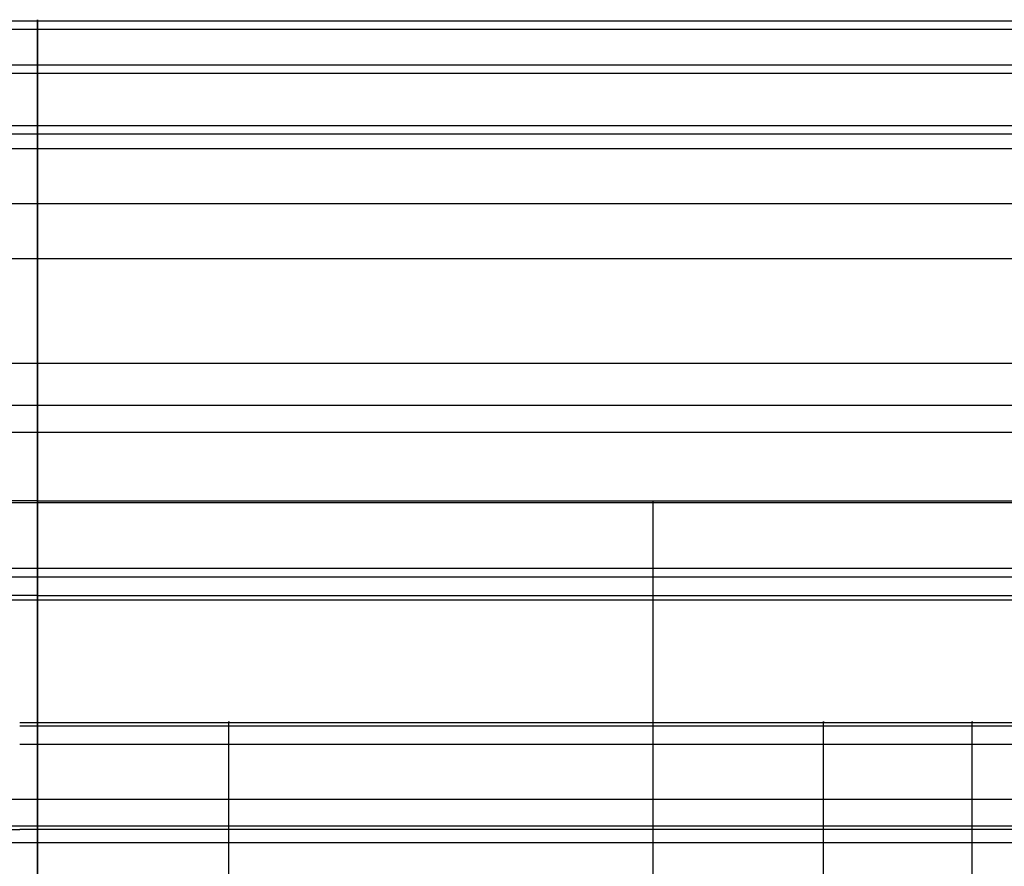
# Model space of a CAD drawing. Header units: millimetres. Extents: x -1116 to 2287, y 524 to 1575.
# Tile 75 of 95: x 1008 to 1224, y 1389 to 1575. Entities that reach past the tile are written whole.
import ezdxf

# ---------------------------------------------------------------- set-up
doc = ezdxf.new("R2010")
doc.units = ezdxf.units.MM
for name, color, linetype, true_color in [('Patt 1$Calque 24', 7, 'Continuous', 0xff000d), ('Patt 1$SOLIDE', 7, 'Continuous', 0x0070ff), ('Patt 1$SOLIDE2', 7, 'Continuous', 0xffffff)]:
    doc.layers.add(name, color=color, linetype=linetype, true_color=true_color)

msp = doc.modelspace()

# ---------------------------------------------------------------- linework, layer by layer
at = {"layer": 'Patt 1$Calque 24'}
msp.add_line((1146.98, 1284.19, -244.51), (1146.98, 1469.35, -244.51), dxfattribs=at)
for points, degree in [([(1011.98, 1469.35, -244.51), (876.98, 1469.35, -244.51), (741.98, 1469.35, -244.51)], 2), ([(1011.98, 1469.35, -244.51), (1146.98, 1469.35, -244.51), (1281.98, 1469.35, -244.51)], 2), ([(1011.98, 1469.35, -244.51), (1011.98, 1376.77, -244.51), (1011.98, 1284.19, -244.51)], 2), ([(1436.98, 1454.53, -208.06), (1011.98, 1454.53, -208.06), (586.98, 1454.53, -208.06)], 2), ([(1436.98, 1452.58, -204.32), (1011.98, 1452.58, -204.32), (586.99, 1452.58, -204.32)], 2), ([(1011.98, 1448.61, -200.51), (801.48, 1448.61, -200.51), (590.98, 1448.61, -200.51)], 2), ([(1011.98, 1448.61, -200.51), (1222.48, 1448.61, -200.51), (1432.98, 1448.61, -200.51)], 2), ([(1011.98, 1448.61, -200.51), (1011.98, 1141.08, -200.51), (1011.98, 833.54, -200.51), (1011.98, 526.01, -200.51)], 3)]:
    msp.add_open_spline(points, degree=degree, dxfattribs=at)
at = {"layer": 'Patt 1$SOLIDE'}
for points in [[(1432.98, 1574.61, 336.35), (1011.98, 1574.61, 336.35), (590.98, 1574.61, 336.35)], [(1011.98, 1574.61, 336.35), (1011.98, 1563.13, 302.62), (1011.98, 1551.64, 268.9)], [(1432.98, 1572.76, 344.9), (1011.98, 1572.76, 344.9), (590.98, 1572.76, 344.9)], [(1432.98, 1564.9, 348.73), (1011.98, 1564.9, 348.73), (590.98, 1564.9, 348.73)], [(1011.98, 1403.84, 348.73), (1011.98, 1484.37, 348.73), (1011.98, 1564.9, 348.73)], [(1432.98, 1563.13, 302.62), (1011.98, 1563.13, 302.62), (590.98, 1563.13, 302.62)], [(1432.98, 1551.64, 268.9), (1011.98, 1551.64, 268.9), (590.98, 1551.64, 268.9)], [(1432.98, 1549.79, 265.1), (1011.98, 1549.79, 265.1), (590.98, 1549.79, 265.1)], [(1432.98, 1546.54, 262.4), (1011.98, 1546.54, 262.4), (590.98, 1546.54, 262.4)], [(1011.98, 1546.54, 262.4), (1011.98, 1534.48, 256.13), (1011.98, 1522.42, 249.87)], [(1432.98, 1534.48, 256.13), (1011.98, 1534.48, 256.13), (590.98, 1534.48, 256.13)], [(1432.98, 1522.42, 249.87), (1011.98, 1522.42, 249.87), (590.98, 1522.42, 249.87)], [(1432.98, 1499.47, 229.59), (1011.98, 1499.47, 229.59), (590.98, 1499.47, 229.59)], [(1432.98, 1490.25, 200.92), (1011.98, 1490.25, 200.92), (590.98, 1490.25, 200.92)], [(1011.98, 1490.25, 200.92), (1011.98, 1468.9, 0.62), (1011.98, 1447.54, -199.68)], [(1432.98, 1484.37, 348.73), (1011.98, 1484.37, 348.73), (590.98, 1484.37, 348.73)], [(1432.98, 1468.9, 0.62), (1011.98, 1468.9, 0.62), (590.98, 1468.9, 0.62)], [(1432.98, 1447.54, -199.68), (1011.98, 1447.54, -199.68), (590.98, 1447.54, -199.68)], [(1011.98, 1447.54, -199.68), (1011.98, 991.02, -200.4), (1011.98, 534.5, -201.11)], [(1432.98, 1403.84, 348.73), (1011.98, 1403.84, 348.73), (590.98, 1403.84, 348.73)], [(1432.98, 1397.97, 346.82), (1011.98, 1397.97, 346.82), (590.98, 1397.97, 346.82)], [(1432.98, 1394.33, 341.83), (1011.98, 1394.33, 341.83), (590.98, 1394.33, 341.83)], [(1011.98, 1272.43, -108.26), (1011.98, 1333.38, 116.79), (1011.98, 1394.33, 341.83)]]:
    msp.add_open_spline(points, degree=2, dxfattribs=at)
msp.add_rational_spline([(1011.98, 1564.9, 348.73), (1011.98, 1569.76, 348.73), (1011.98, 1572.76, 344.9), (1011.98, 1575.77, 341.08), (1011.98, 1574.61, 336.35)], [1, 0.899242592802, 1, 0.899242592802, 1], degree=2, knots=[8411.832073, 8411.832073, 8411.832073, 8420.8873, 8420.8873, 8429.942526, 8429.942526, 8429.942526], dxfattribs=at)
for points, weights in [([(1011.98, 1551.64, 268.9), (1011.98, 1550.56, 264.5), (1011.98, 1546.54, 262.4)], [1, 0.910809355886, 1]), ([(1011.98, 1522.42, 249.87), (1011.98, 1491.6, 234.39), (1011.98, 1490.25, 200.92)], [1, 0.872810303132, 1]), ([(1011.98, 1394.33, 341.83), (1011.98, 1396.58, 348.73), (1011.98, 1403.84, 348.73)], [1, 0.809376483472, 1])]:
    msp.add_rational_spline(points, weights, degree=2, dxfattribs=at)
at = {"layer": 'Patt 1$SOLIDE2'}
for p, q in [((1053.9, 1290.98, 412.55), (1053.9, 1415.96, 412.55)), ((1184.4, 1290.98, 412.55), (1184.4, 1415.96, 412.55)), ((1216.98, 1290.98, 412.55), (1216.98, 1415.96, 412.55))]:
    msp.add_line(p, q, dxfattribs=at)
for points, knots in [([(1008.05, 1420.74, 406.09), (1023.34, 1420.74, 406.09), (1038.62, 1420.74, 406.09), (1053.91, 1420.74, 406.09), (1097.4, 1420.74, 406.09), (1140.9, 1420.74, 406.08), (1184.4, 1420.74, 406.09), (1195.26, 1420.74, 406.09), (1206.12, 1420.74, 406.09), (1216.98, 1420.74, 406.09), (1227.9, 1420.74, 406.09), (1238.83, 1420.74, 406.09), (1249.76, 1420.74, 406.09), (1271.64, 1420.74, 406.09), (1293.52, 1420.74, 406.09), (1315.4, 1420.74, 406.09), (1336.88, 1420.74, 406.09), (1358.37, 1420.74, 406.09), (1379.86, 1420.74, 406.09), (1390.92, 1420.74, 406.09), (1401.97, 1420.74, 406.09), (1413.03, 1420.74, 406.09), (1413.9, 1420.74, 406.09), (1415.64, 1420.74, 406.09), (1418.25, 1420.74, 406.09), (1420.43, 1420.74, 406.09), (1421.95, 1420.74, 406.09), (1422.82, 1420.74, 406.09), (1423.26, 1420.74, 406.09), (1423.46, 1420.74, 406.08)], [747.252037, 747.252037, 747.252037, 747.252037, 793.104807, 793.104807, 793.104807, 923.597965, 923.597965, 923.597965, 956.177689, 956.177689, 956.177689, 988.95428, 988.95428, 988.95428, 1054.593512, 1054.593512, 1054.593512, 1119.061309, 1119.061309, 1119.061309, 1152.225148, 1152.225148, 1152.225148, 1154.836463, 1157.447778, 1160.059094, 1161.364752, 1162.01758, 1162.670409, 1162.670409, 1162.670409, 1162.670409]), ([(1008.05, 1415.96, 412.55), (1023.34, 1415.96, 412.55), (1038.62, 1415.96, 412.55), (1053.9, 1415.96, 412.55), (1097.4, 1415.96, 412.55), (1140.9, 1415.95, 412.55), (1184.4, 1415.96, 412.55), (1195.26, 1415.96, 412.55), (1206.12, 1415.96, 412.55), (1216.98, 1415.96, 412.55), (1227.9, 1415.96, 412.55), (1238.83, 1415.96, 412.55), (1249.75, 1415.96, 412.55), (1271.63, 1415.96, 412.55), (1293.51, 1415.96, 412.55), (1315.39, 1415.96, 412.55), (1336.88, 1415.96, 412.55), (1358.37, 1415.96, 412.55), (1379.86, 1415.96, 412.55), (1390.91, 1415.96, 412.55), (1401.97, 1415.96, 412.55), (1413.02, 1415.96, 412.55), (1413.89, 1415.96, 412.55), (1415.67, 1415.96, 412.55), (1418.23, 1415.96, 412.55), (1420.44, 1415.96, 412.55), (1421.91, 1415.96, 412.55), (1422.88, 1415.96, 412.55), (1423.19, 1415.96, 412.56), (1423.73, 1415.95, 412.54)], [747.253775, 747.253775, 747.253775, 747.253775, 793.104807, 793.104807, 793.104807, 923.597965, 923.597965, 923.597965, 956.177689, 956.177689, 956.177689, 988.95428, 988.95428, 988.95428, 1054.593512, 1054.593512, 1054.593512, 1119.061309, 1119.061309, 1119.061309, 1152.225148, 1152.225148, 1152.225148, 1154.836463, 1157.447778, 1160.059094, 1161.364752, 1162.01758, 1162.670409, 1162.670409, 1162.670409, 1162.670409])]:
    msp.add_open_spline(points, degree=3, knots=knots, dxfattribs=at)
msp.add_rational_spline([(1008.05, 1419.98, 410.52), (1023.34, 1419.98, 410.53), (1038.62, 1419.98, 410.53), (1053.9, 1419.98, 410.53), (1097.4, 1419.98, 410.53), (1140.9, 1419.97, 410.52), (1184.4, 1419.98, 410.52), (1195.26, 1419.98, 410.52), (1206.12, 1419.98, 410.52), (1216.98, 1419.98, 410.53), (1227.9, 1419.98, 410.53), (1238.83, 1419.98, 410.53), (1249.75, 1419.98, 410.53), (1271.63, 1419.98, 410.53), (1293.51, 1419.98, 410.53), (1315.39, 1419.98, 410.53), (1336.88, 1419.98, 410.53), (1358.37, 1419.98, 410.53), (1379.86, 1419.98, 410.53), (1390.91, 1419.98, 410.53), (1401.97, 1419.98, 410.53), (1413.02, 1419.98, 410.53), (1413.89, 1419.98, 410.53), (1415.67, 1419.98, 410.52), (1418.23, 1419.98, 410.53), (1420.44, 1419.98, 410.52), (1421.92, 1419.98, 410.53), (1422.87, 1419.98, 410.53), (1423.2, 1419.98, 410.53), (1423.69, 1419.97, 410.51)], [0.79732246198, 0.797322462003, 0.797322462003, 0.797322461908, 0.797322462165, 0.797322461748, 0.797322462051, 0.797322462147, 0.797322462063, 0.797322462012, 0.797322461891, 0.797322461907, 0.797322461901, 0.797322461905, 0.797322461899, 0.797322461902, 0.797322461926, 0.797322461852, 0.797322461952, 0.797322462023, 0.797322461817, 0.79732246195, 0.797322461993, 0.797340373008, 0.797316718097, 0.797329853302, 0.797311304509, 0.797350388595, 0.797259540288, 0.797415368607], degree=3, knots=[747.253732, 747.253732, 747.253732, 747.253732, 793.104807, 793.104807, 793.104807, 923.597965, 923.597965, 923.597965, 956.177689, 956.177689, 956.177689, 988.95428, 988.95428, 988.95428, 1054.593512, 1054.593512, 1054.593512, 1119.061309, 1119.061309, 1119.061309, 1152.225148, 1152.225148, 1152.225148, 1154.836463, 1157.447778, 1160.059094, 1161.364752, 1162.01758, 1162.670409, 1162.670409, 1162.670409, 1162.670409], dxfattribs=at)
for points, weights in [([(1053.9, 1415.96, 412.55), (1053.9, 1422.72, 412.55), (1053.9, 1420.74, 406.09)], [1, 0.594644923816, 1]), ([(1184.4, 1415.96, 412.55), (1184.4, 1422.72, 412.55), (1184.4, 1420.74, 406.09)], [1, 0.594644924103, 1]), ([(1216.98, 1415.96, 412.55), (1216.98, 1422.72, 412.55), (1216.98, 1420.74, 406.09)], [1, 0.594644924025, 1])]:
    msp.add_rational_spline(points, weights, degree=2, dxfattribs=at)
for points in [[(588.05, 1397.28, 329.47), (798.05, 1397.28, 329.47), (1008.05, 1397.28, 329.47)], [(1428.05, 1397.28, 329.47), (1218.05, 1397.28, 329.47), (1008.05, 1397.28, 329.47)]]:
    msp.add_open_spline(points, degree=2, dxfattribs=at)

doc.saveas('drawing.dxf')
